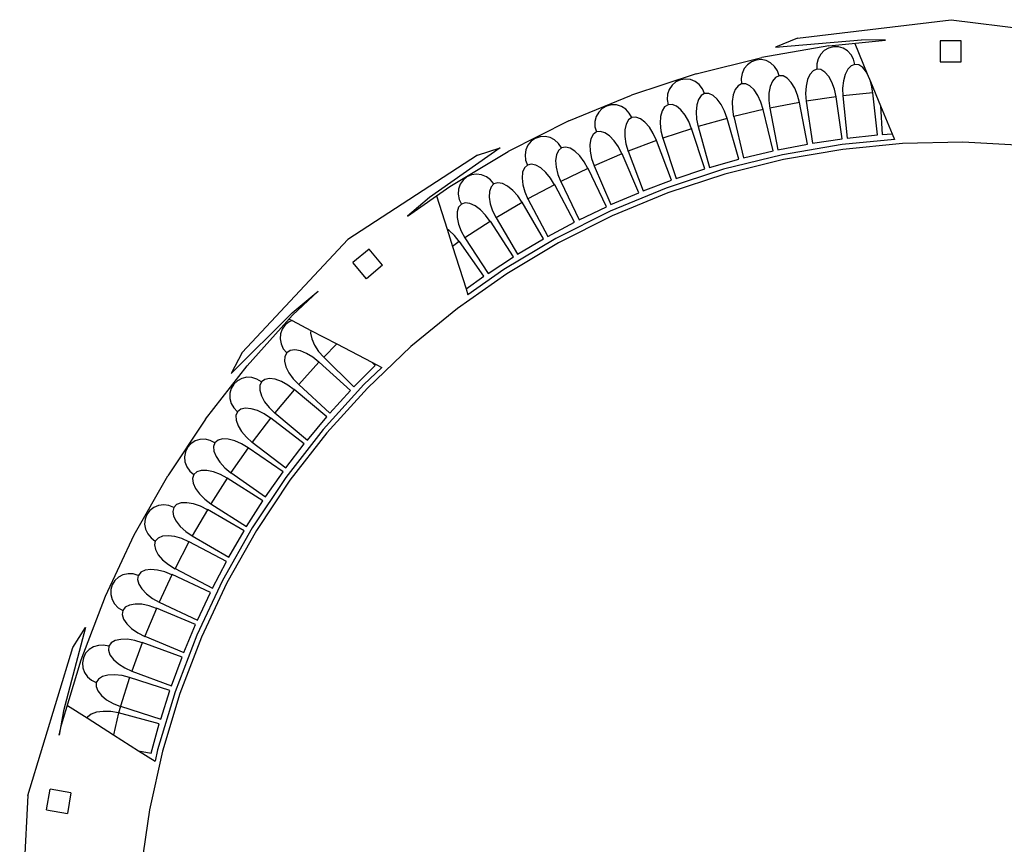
# Model space of a CAD drawing. Extents: x -761 to 761, y -265 to 265.
# Tile 6 of 19: x -565 to -471, y 187 to 265. Entities that reach past the tile are written whole.
import ezdxf

# ---------------------------------------------------------------- set-up
doc = ezdxf.new("R2010")
doc.units = 0
doc.header["$MEASUREMENT"] = 0
doc.layers.get('0').update_dxf_attribs({"linetype": 'CONTINUOUS'})

msp = doc.modelspace()

# ---------------------------------------------------------------- linework, layer by layer
for p, q in [((-490.866, 263.095), (-476.279, 264.853)), ((-476.279, 264.853), (-461.699, 263.038)), ((-490.866, 263.095), (-492.945, 262.25)), ((-492.945, 262.25), (-484.794, 262.933)), ((-487.89, 262.356), (-482.505, 262.921)), ((-482.505, 262.921), (-484.794, 262.933)), ((-475.322, 262.857), (-477.322, 262.857)), ((-477.322, 262.857), (-477.322, 260.857)), ((-475.322, 260.857), (-475.322, 262.857)), ((-487.89, 262.356), (-494.245, 261.266)), ((-488.332, 261.914), (-488.667, 261.564)), ((-487.921, 262.159), (-488.332, 261.914)), ((-487.462, 262.283), (-487.921, 262.159)), ((-486.987, 262.278), (-487.462, 262.283)), ((-486.528, 262.143), (-486.987, 262.278)), ((-486.116, 261.888), (-486.528, 262.143)), ((-485.779, 261.53), (-486.116, 261.888)), ((-485.429, 262.588), (-484.243, 259.717)), ((-500.503, 259.709), (-494.245, 261.266)), ((-494.797, 261.025), (-495.243, 260.862)), ((-494.323, 261.06), (-494.797, 261.025)), ((-493.854, 260.965), (-494.323, 261.06)), ((-493.422, 260.746), (-493.854, 260.965)), ((-488.904, 261.133), (-489.026, 260.651)), ((-488.667, 261.564), (-488.904, 261.133)), ((-485.541, 261.094), (-485.779, 261.53)), ((-485.417, 260.609), (-485.541, 261.094)), ((-495.936, 260.204), (-496.135, 259.755)), ((-495.632, 260.582), (-495.936, 260.204)), ((-495.243, 260.862), (-495.632, 260.582)), ((-493.056, 260.418), (-493.422, 260.746)), ((-492.781, 260.004), (-493.056, 260.418)), ((-492.616, 259.531), (-492.781, 260.004)), ((-489.38, 259.998), (-489.684, 259.662)), ((-489.026, 260.15), (-489.38, 259.998)), ((-489.026, 260.651), (-489.026, 260.15)), ((-488.644, 260.108), (-489.026, 260.15)), ((-488.261, 259.875), (-488.644, 260.108)), ((-486.093, 260.15), (-486.345, 259.664)), ((-485.775, 260.472), (-486.093, 260.15)), ((-485.417, 260.609), (-485.775, 260.472)), ((-485.414, 260.609), (-485.417, 260.609)), ((-485.035, 260.551), (-485.414, 260.609)), ((-484.663, 260.302), (-485.035, 260.551)), ((-484.323, 259.878), (-484.663, 260.302)), ((-477.322, 260.857), (-475.322, 260.857)), ((-500.503, 259.709), (-506.629, 257.695)), ((-501.988, 259.145), (-502.419, 258.945)), ((-501.519, 259.221), (-501.988, 259.145)), ((-501.044, 259.166), (-501.519, 259.221)), ((-500.595, 258.985), (-501.044, 259.166)), ((-496.135, 259.755), (-496.215, 259.264)), ((-496.215, 259.264), (-496.172, 258.765)), ((-493.25, 259.016), (-493.46, 258.51)), ((-492.961, 259.365), (-493.25, 259.016)), ((-492.616, 259.531), (-492.961, 259.365)), ((-492.613, 259.532), (-492.616, 259.531)), ((-492.23, 259.507), (-492.613, 259.532)), ((-491.838, 259.29), (-492.23, 259.507)), ((-491.463, 258.897), (-491.838, 259.29)), ((-489.915, 259.165), (-490.059, 258.542)), ((-489.684, 259.662), (-489.915, 259.165)), ((-487.904, 259.466), (-488.261, 259.875)), ((-487.596, 258.91), (-487.904, 259.466)), ((-486.516, 259.047), (-486.593, 258.341)), ((-486.345, 259.664), (-486.516, 259.047)), ((-484.243, 259.717), (-484.323, 259.878)), ((-484.243, 259.717), (-483.935, 258.973)), ((-503.053, 258.23), (-503.213, 257.766)), ((-502.782, 258.633), (-503.053, 258.23)), ((-502.419, 258.945), (-502.782, 258.633)), ((-500.202, 258.69), (-500.595, 258.985)), ((-499.893, 258.301), (-500.202, 258.69)), ((-499.688, 257.844), (-499.893, 258.301)), ((-496.786, 258.223), (-496.974, 257.708)), ((-496.512, 258.583), (-496.786, 258.223)), ((-496.172, 258.765), (-496.512, 258.583)), ((-495.788, 258.756), (-496.172, 258.765)), ((-495.387, 258.557), (-495.788, 258.756)), ((-494.996, 258.18), (-495.387, 258.557)), ((-494.641, 257.653), (-494.996, 258.18)), ((-493.46, 258.51), (-493.577, 257.881)), ((-491.132, 258.355), (-491.463, 258.897)), ((-490.866, 257.7), (-491.132, 258.355)), ((-490.059, 258.542), (-490.106, 257.834)), ((-487.359, 258.245), (-487.596, 258.91)), ((-487.211, 257.53), (-487.359, 258.245)), ((-486.593, 258.341), (-486.571, 257.595)), ((-483.831, 258.634), (-483.935, 258.973)), ((-483.935, 258.973), (-482.99, 256.684)), ((-483.714, 257.916), (-483.831, 258.634)), ((-512.589, 255.235), (-506.629, 257.695)), ((-503.213, 257.766), (-503.251, 257.27)), ((-503.251, 257.27), (-503.165, 256.777)), ((-500.275, 257.277), (-500.441, 256.754)), ((-500.017, 257.648), (-500.275, 257.277)), ((-499.688, 257.844), (-500.017, 257.648)), ((-499.685, 257.845), (-499.688, 257.844)), ((-499.301, 257.852), (-499.685, 257.845)), ((-498.892, 257.67), (-499.301, 257.852)), ((-498.485, 257.31), (-498.892, 257.67)), ((-498.109, 256.798), (-498.485, 257.31)), ((-496.974, 257.708), (-497.064, 257.074)), ((-494.348, 257.01), (-494.641, 257.653)), ((-493.577, 257.881), (-493.593, 257.171)), ((-493.593, 257.171), (-493.507, 256.43)), ((-490.688, 256.994), (-490.866, 257.7)), ((-490.106, 257.834), (-490.052, 257.089)), ((-487.211, 257.53), (-490.05, 257.105)), ((-487.207, 257.531), (-487.211, 257.53)), ((-487.208, 257.515), (-487.211, 257.53)), ((-486.613, 253.548), (-487.207, 257.531)), ((-483.714, 257.916), (-486.57, 257.613)), ((-486.57, 257.613), (-486.146, 253.608)), ((-483.71, 257.917), (-483.714, 257.916)), ((-483.711, 257.899), (-483.714, 257.916)), ((-483.287, 253.912), (-483.71, 257.917)), ((-509.414, 256.418), (-509.749, 256.076)), ((-509.002, 256.654), (-509.414, 256.418)), ((-508.541, 256.77), (-509.002, 256.654)), ((-508.063, 256.756), (-508.541, 256.77)), ((-507.599, 256.614), (-508.063, 256.756)), ((-507.183, 256.354), (-507.599, 256.614)), ((-506.842, 255.992), (-507.183, 256.354)), ((-503.489, 256.566), (-503.73, 256.184)), ((-503.165, 256.777), (-503.489, 256.566)), ((-502.782, 256.8), (-503.165, 256.777)), ((-502.365, 256.636), (-502.782, 256.8)), ((-501.944, 256.294), (-502.365, 256.636)), ((-501.545, 255.799), (-501.944, 256.294)), ((-500.441, 256.754), (-500.504, 256.117)), ((-497.788, 256.169), (-498.109, 256.798)), ((-497.064, 257.074), (-497.05, 256.365)), ((-497.05, 256.365), (-496.932, 255.628)), ((-494.139, 256.31), (-496.923, 255.646)), ((-494.139, 256.31), (-494.348, 257.01)), ((-494.125, 256.313), (-494.139, 256.31)), ((-494.135, 256.295), (-494.139, 256.31)), ((-493.194, 252.395), (-494.125, 256.313)), ((-490.688, 256.994), (-493.506, 256.448)), ((-493.506, 256.448), (-492.743, 252.494)), ((-490.683, 256.995), (-490.688, 256.994)), ((-490.684, 256.977), (-490.688, 256.994)), ((-489.92, 253.041), (-490.683, 256.995)), ((-490.05, 257.105), (-489.457, 253.122)), ((-482.99, 256.684), (-482.819, 253.952)), ((-482.99, 256.684), (-481.885, 254.011)), ((-509.984, 255.652), (-510.104, 255.175)), ((-509.749, 256.076), (-509.984, 255.652)), ((-506.91, 255.332), (-507.135, 254.939)), ((-506.599, 255.555), (-506.91, 255.332)), ((-506.599, 255.555), (-506.842, 255.992)), ((-506.596, 255.556), (-506.599, 255.555)), ((-506.214, 255.596), (-506.596, 255.556)), ((-505.791, 255.449), (-506.214, 255.596)), ((-505.355, 255.126), (-505.791, 255.449)), ((-503.874, 255.655), (-503.909, 255.016)), ((-503.73, 256.184), (-503.874, 255.655)), ((-501.198, 255.183), (-501.545, 255.799)), ((-500.504, 256.117), (-500.46, 255.409)), ((-500.46, 255.409), (-500.311, 254.678)), ((-497.55, 255.48), (-500.31, 254.696)), ((-497.55, 255.48), (-497.788, 256.169)), ((-497.544, 255.482), (-497.55, 255.48)), ((-497.545, 255.464), (-497.55, 255.48)), ((-496.446, 251.608), (-497.544, 255.482)), ((-496.923, 255.646), (-495.992, 251.728)), ((-512.589, 255.235), (-518.352, 252.34)), ((-510.104, 255.175), (-510.1, 254.678)), ((-510.1, 254.678), (-509.972, 254.194)), ((-507.256, 254.405), (-507.264, 253.764)), ((-507.135, 254.939), (-507.256, 254.405)), ((-504.936, 254.648), (-505.355, 255.126)), ((-504.562, 254.048), (-504.936, 254.648)), ((-503.909, 255.016), (-503.835, 254.31)), ((-500.93, 254.503), (-503.654, 253.601)), ((-500.93, 254.503), (-501.198, 255.183)), ((-500.924, 254.506), (-500.93, 254.503)), ((-500.925, 254.49), (-500.93, 254.503)), ((-499.662, 250.682), (-500.924, 254.506)), ((-500.31, 254.696), (-499.212, 250.821)), ((-515.769, 253.576), (-516.159, 253.305)), ((-515.32, 253.731), (-515.769, 253.576)), ((-514.842, 253.758), (-515.32, 253.731)), ((-514.368, 253.656), (-514.842, 253.758)), ((-513.931, 253.432), (-514.368, 253.656)), ((-513.56, 253.101), (-513.931, 253.432)), ((-510.484, 253.554), (-510.582, 253.015)), ((-510.276, 253.956), (-510.484, 253.554)), ((-509.972, 254.194), (-510.276, 253.956)), ((-509.592, 254.25), (-509.972, 254.194)), ((-509.163, 254.122), (-509.592, 254.25)), ((-508.713, 253.818), (-509.163, 254.122)), ((-508.274, 253.358), (-508.713, 253.818)), ((-507.264, 253.764), (-507.159, 253.063)), ((-504.266, 253.382), (-504.562, 254.048)), ((-503.835, 254.31), (-503.655, 253.586)), ((-503.654, 253.601), (-502.392, 249.777)), ((-489.457, 253.122), (-486.613, 253.548)), ((-481.668, 253.486), (-486.64, 253.007)), ((-486.146, 253.608), (-483.287, 253.912)), ((-482.819, 253.952), (-481.885, 254.011)), ((-481.885, 254.011), (-481.668, 253.486)), ((-519.109, 252.67), (-525.808, 247.967)), ((-521.25, 251.983), (-519.109, 252.67)), ((-516.662, 252.493), (-516.741, 252.008)), ((-516.464, 252.936), (-516.662, 252.493)), ((-516.159, 253.305), (-516.464, 252.936)), ((-513.281, 252.686), (-513.572, 252.437)), ((-513.281, 252.686), (-513.56, 253.101)), ((-513.278, 252.687), (-513.281, 252.686)), ((-512.901, 252.76), (-513.278, 252.687)), ((-512.467, 252.65), (-512.901, 252.76)), ((-512.005, 252.365), (-512.467, 252.65)), ((-510.582, 253.015), (-510.562, 252.375)), ((-507.875, 252.775), (-508.274, 253.358)), ((-507.55, 252.119), (-507.875, 252.775)), ((-507.159, 253.063), (-506.948, 252.347)), ((-504.266, 253.382), (-506.947, 252.364)), ((-504.258, 253.385), (-504.266, 253.382)), ((-504.259, 253.367), (-504.266, 253.382)), ((-502.834, 249.619), (-504.258, 253.385)), ((-492.743, 252.494), (-489.92, 253.041)), ((-486.64, 253.007), (-492.309, 252.035)), ((-486.577, 252.535), (-492.211, 251.569)), ((-480.887, 253.083), (-486.577, 252.535)), ((-475.172, 253.209), (-480.887, 253.083)), ((-469.463, 252.912), (-475.172, 253.209)), ((-521.25, 251.983), (-533.575, 243.984)), ((-523.884, 249.028), (-518.352, 252.34)), ((-516.741, 252.008), (-516.694, 251.513)), ((-513.762, 252.027), (-513.837, 251.484)), ((-513.572, 252.437), (-513.762, 252.027)), ((-511.546, 251.925), (-512.005, 252.365)), ((-511.123, 251.359), (-511.546, 251.925)), ((-510.562, 252.375), (-510.427, 251.679)), ((-510.427, 251.679), (-510.186, 250.972)), ((-507.55, 252.119), (-510.178, 250.991)), ((-507.535, 252.126), (-507.55, 252.119)), ((-507.544, 252.107), (-507.55, 252.119)), ((-505.952, 248.424), (-507.535, 252.126)), ((-506.947, 252.364), (-505.523, 248.598)), ((-499.212, 250.821), (-496.446, 251.608)), ((-492.309, 252.035), (-497.89, 250.647)), ((-492.211, 251.569), (-497.758, 250.19)), ((-495.992, 251.728), (-493.194, 252.395)), ((-516.808, 250.779), (-516.981, 250.361)), ((-516.525, 251.042), (-516.808, 250.779)), ((-516.694, 251.513), (-516.525, 251.042)), ((-516.151, 251.13), (-516.525, 251.042)), ((-515.713, 251.039), (-516.151, 251.13)), ((-515.239, 250.774), (-515.713, 251.039)), ((-514.762, 250.354), (-515.239, 250.774)), ((-513.837, 251.484), (-513.79, 250.845)), ((-513.79, 250.845), (-513.626, 250.155)), ((-510.771, 250.72), (-513.354, 249.477)), ((-510.771, 250.72), (-511.123, 251.359)), ((-510.762, 250.724), (-510.771, 250.72)), ((-510.763, 250.706), (-510.771, 250.72)), ((-509.022, 247.094), (-510.762, 250.724)), ((-510.178, 250.991), (-508.595, 247.29)), ((-497.89, 250.647), (-503.354, 248.851)), ((-502.392, 249.777), (-499.662, 250.682)), ((-522.257, 249.926), (-522.622, 249.622)), ((-521.822, 250.118), (-522.257, 249.926)), ((-521.348, 250.186), (-521.822, 250.118)), ((-520.868, 250.125), (-521.348, 250.186)), ((-520.413, 249.939), (-520.868, 250.125)), ((-520.015, 249.641), (-520.413, 249.939)), ((-516.981, 250.361), (-517.032, 249.815)), ((-517.032, 249.815), (-516.958, 249.179)), ((-514.315, 249.807), (-514.762, 250.354)), ((-513.934, 249.181), (-514.315, 249.807)), ((-513.626, 250.155), (-513.354, 249.46)), ((-497.758, 250.19), (-503.189, 248.404)), ((-527.899, 246.203), (-523.884, 249.028)), ((-523.054, 248.771), (-523.09, 248.28)), ((-522.894, 249.228), (-523.054, 248.771)), ((-522.622, 249.622), (-522.894, 249.228)), ((-519.97, 248.979), (-520.125, 248.554)), ((-519.701, 249.252), (-520.015, 249.641)), ((-519.701, 249.252), (-519.97, 248.979)), ((-519.698, 249.253), (-519.701, 249.252)), ((-519.329, 249.358), (-519.698, 249.253)), ((-518.887, 249.286), (-519.329, 249.358)), ((-518.402, 249.041), (-518.887, 249.286)), ((-517.908, 248.642), (-518.402, 249.041)), ((-516.958, 249.179), (-516.764, 248.497)), ((-513.934, 249.181), (-516.463, 247.829)), ((-513.926, 249.186), (-513.934, 249.181)), ((-513.927, 249.17), (-513.934, 249.181)), ((-512.033, 245.633), (-513.926, 249.186)), ((-513.354, 249.477), (-511.614, 245.847)), ((-503.354, 248.851), (-508.67, 246.656)), ((-505.523, 248.598), (-502.834, 249.619)), ((-525.808, 247.967), (-527.899, 246.203)), ((-525.145, 248.141), (-524.139, 244.952)), ((-523.09, 248.28), (-523.001, 247.791)), ((-523.001, 247.791), (-522.793, 247.336)), ((-520.125, 248.554), (-520.153, 248.006)), ((-520.153, 248.006), (-520.052, 247.374)), ((-517.438, 248.114), (-517.908, 248.642)), ((-517.032, 247.507), (-517.438, 248.114)), ((-516.764, 248.497), (-516.463, 247.814)), ((-516.463, 247.829), (-514.57, 244.276)), ((-508.595, 247.29), (-505.952, 248.424)), ((-503.189, 248.404), (-508.472, 246.223)), ((-523.052, 247.05), (-523.189, 246.619)), ((-522.793, 247.336), (-523.052, 247.05)), ((-522.428, 247.456), (-522.793, 247.336)), ((-521.983, 247.403), (-522.428, 247.456)), ((-521.489, 247.18), (-521.983, 247.403)), ((-520.978, 246.802), (-521.489, 247.18)), ((-520.052, 247.374), (-519.829, 246.701)), ((-517.032, 247.507), (-519.499, 246.049)), ((-517.022, 247.513), (-517.032, 247.507)), ((-517.023, 247.495), (-517.032, 247.507)), ((-514.979, 244.045), (-517.022, 247.513)), ((-511.614, 245.847), (-509.022, 247.094)), ((-523.189, 246.619), (-523.193, 246.071)), ((-523.193, 246.071), (-523.065, 245.444)), ((-520.485, 246.295), (-520.978, 246.802)), ((-520.052, 245.704), (-520.485, 246.295)), ((-519.829, 246.701), (-519.499, 246.031)), ((-519.499, 246.049), (-517.456, 242.58)), ((-508.67, 246.656), (-513.81, 244.074)), ((-508.472, 246.223), (-513.581, 243.657)), ((-523.065, 245.444), (-522.813, 244.78)), ((-520.052, 245.704), (-522.449, 244.145)), ((-520.037, 245.713), (-520.052, 245.704)), ((-520.045, 245.694), (-520.052, 245.704)), ((-517.848, 242.336), (-520.037, 245.713)), ((-514.57, 244.276), (-512.033, 245.633)), ((-523.959, 244.831), (-524.139, 244.952)), ((-524.139, 244.952), (-523.624, 243.322)), ((-523.445, 244.346), (-523.959, 244.831)), ((-522.989, 243.775), (-523.445, 244.346)), ((-522.813, 244.78), (-522.455, 244.125)), ((-522.449, 244.145), (-520.26, 240.767)), ((-513.81, 244.074), (-518.745, 241.12)), ((-517.456, 242.58), (-514.979, 244.045)), ((-543.603, 233.246), (-533.575, 243.984)), ((-522.989, 243.775), (-523.624, 243.322)), ((-523.624, 243.322), (-522.35, 239.287)), ((-522.979, 243.782), (-522.989, 243.775)), ((-522.98, 243.764), (-522.989, 243.775)), ((-520.648, 240.501), (-522.979, 243.782)), ((-513.581, 243.657), (-518.485, 240.721)), ((-531.557, 243.073), (-533.087, 241.785)), ((-530.269, 241.542), (-531.557, 243.073)), ((-520.26, 240.767), (-517.848, 242.336)), ((-531.799, 240.255), (-533.087, 241.785)), ((-530.269, 241.542), (-531.799, 240.255)), ((-518.485, 240.721), (-523.16, 237.431)), ((-522.35, 239.287), (-520.648, 240.501)), ((-518.745, 241.12), (-522.169, 238.711)), ((-538.853, 237.032), (-536.404, 239.071)), ((-538.811, 236.779), (-536.404, 239.071)), ((-522.35, 239.287), (-522.169, 238.711)), ((-544.653, 231.258), (-538.853, 237.032)), ((-543.139, 231.998), (-538.811, 236.779)), ((-523.16, 237.431), (-527.578, 233.805)), ((-539.518, 235.862), (-539.795, 235.476)), ((-539.147, 236.159), (-539.518, 235.862)), ((-538.859, 236.28), (-539.147, 236.159)), ((-539.133, 236.423), (-538.859, 236.28)), ((-538.859, 236.28), (-537.082, 235.351)), ((-539.958, 235.026), (-539.996, 234.543)), ((-539.795, 235.476), (-539.958, 235.026)), ((-537.082, 235.351), (-537.108, 235.076)), ((-537.108, 235.076), (-536.996, 234.54)), ((-537.082, 235.351), (-534.622, 234.066)), ((-539.996, 234.543), (-539.907, 234.059)), ((-539.907, 234.059), (-539.697, 233.608)), ((-536.996, 234.54), (-536.738, 233.954)), ((-536.738, 233.954), (-536.351, 233.359)), ((-534.622, 234.066), (-535.863, 232.812)), ((-534.622, 234.066), (-531.287, 232.324)), ((-527.578, 233.805), (-531.717, 229.862)), ((-543.603, 233.246), (-544.653, 231.258)), ((-539.697, 233.608), (-539.379, 233.221)), ((-539.558, 232.879), (-539.58, 232.427)), ((-539.379, 233.221), (-539.558, 232.879)), ((-539.057, 233.43), (-539.379, 233.221)), ((-538.614, 233.492), (-539.057, 233.43)), ((-538.078, 233.401), (-538.614, 233.492)), ((-537.488, 233.165), (-538.078, 233.401)), ((-536.883, 232.8), (-537.488, 233.165)), ((-536.351, 233.359), (-535.862, 232.795)), ((-547.102, 226.912), (-543.139, 231.998)), ((-539.58, 232.427), (-539.445, 231.896)), ((-539.445, 231.896), (-539.162, 231.322)), ((-536.312, 232.336), (-538.239, 230.214)), ((-536.312, 232.336), (-536.883, 232.8)), ((-536.304, 232.344), (-536.312, 232.336)), ((-536.304, 232.33), (-536.312, 232.336)), ((-533.331, 229.634), (-536.304, 232.344)), ((-535.863, 232.812), (-533.008, 229.976)), ((-533.008, 229.976), (-530.984, 232.022)), ((-530.984, 232.022), (-531.287, 232.324)), ((-531.287, 232.324), (-530.342, 231.83)), ((-539.162, 231.322), (-538.75, 230.744)), ((-530.342, 231.83), (-532.058, 230.195)), ((-544.407, 230.244), (-544.65, 229.835)), ((-544.062, 230.571), (-544.407, 230.244)), ((-543.639, 230.794), (-544.062, 230.571)), ((-543.166, 230.898), (-543.639, 230.794)), ((-542.675, 230.875), (-543.166, 230.898)), ((-542.2, 230.728), (-542.675, 230.875)), ((-541.774, 230.467), (-542.2, 230.728)), ((-541.935, 230.12), (-541.938, 229.667)), ((-541.774, 230.467), (-541.935, 230.12)), ((-541.772, 230.469), (-541.774, 230.467)), ((-541.459, 230.691), (-541.772, 230.469)), ((-541.018, 230.772), (-541.459, 230.691)), ((-540.479, 230.704), (-541.018, 230.772)), ((-539.88, 230.494), (-540.479, 230.704)), ((-539.26, 230.155), (-539.88, 230.494)), ((-538.67, 229.716), (-539.26, 230.155)), ((-538.75, 230.744), (-538.238, 230.201)), ((-538.239, 230.214), (-535.266, 227.503)), ((-532.058, 230.195), (-535.918, 225.931)), ((-544.65, 229.835), (-544.774, 229.373)), ((-544.774, 229.373), (-544.77, 228.888)), ((-541.938, 229.667), (-541.781, 229.142)), ((-541.781, 229.142), (-541.474, 228.58)), ((-538.67, 229.716), (-540.503, 227.516)), ((-538.66, 229.728), (-538.67, 229.716)), ((-538.661, 229.71), (-538.67, 229.716)), ((-535.574, 227.147), (-538.66, 229.728)), ((-531.717, 229.862), (-535.553, 225.625)), ((-535.266, 227.503), (-533.331, 229.634)), ((-544.77, 228.888), (-544.64, 228.414)), ((-544.64, 228.414), (-544.392, 227.983)), ((-541.474, 228.58), (-541.038, 228.021)), ((-544.392, 227.983), (-544.043, 227.624)), ((-544.043, 227.624), (-544.192, 227.268)), ((-544.192, 227.268), (-544.175, 226.816)), ((-543.74, 227.86), (-544.043, 227.624)), ((-543.303, 227.959), (-543.74, 227.86)), ((-542.762, 227.915), (-543.303, 227.959)), ((-542.154, 227.73), (-542.762, 227.915)), ((-541.52, 227.418), (-542.154, 227.73)), ((-540.91, 227.004), (-541.52, 227.418)), ((-541.038, 228.021), (-540.502, 227.501)), ((-540.503, 227.516), (-537.417, 224.936)), ((-547.102, 226.912), (-550.678, 221.546)), ((-544.175, 226.816), (-543.996, 226.298)), ((-543.996, 226.298), (-543.665, 225.75)), ((-540.91, 227.004), (-542.645, 224.731)), ((-540.898, 227.02), (-540.91, 227.004)), ((-540.903, 226.999), (-540.91, 227.004)), ((-537.705, 224.573), (-540.898, 227.02)), ((-537.417, 224.936), (-535.574, 227.147)), ((-543.665, 225.75), (-543.205, 225.21)), ((-535.918, 225.931), (-539.453, 221.394)), ((-535.553, 225.625), (-539.066, 221.116)), ((-548.478, 224.59), (-548.794, 224.235)), ((-548.075, 224.849), (-548.478, 224.59)), ((-547.613, 224.993), (-548.075, 224.849)), ((-547.122, 225.012), (-547.613, 224.993)), ((-546.636, 224.906), (-547.122, 225.012)), ((-546.189, 224.682), (-546.636, 224.906)), ((-546.189, 224.682), (-546.32, 224.322)), ((-546.187, 224.684), (-546.189, 224.682)), ((-545.894, 224.932), (-546.187, 224.684)), ((-545.462, 225.05), (-545.894, 224.932)), ((-544.92, 225.029), (-545.462, 225.05)), ((-544.304, 224.87), (-544.92, 225.029)), ((-543.657, 224.585), (-544.304, 224.87)), ((-543.032, 224.198), (-543.657, 224.585)), ((-543.205, 225.21), (-542.648, 224.713)), ((-542.645, 224.731), (-539.451, 222.285)), ((-539.451, 222.285), (-537.705, 224.573)), ((-549.001, 223.807), (-549.085, 223.336)), ((-548.794, 224.235), (-549.001, 223.807)), ((-546.32, 224.322), (-546.285, 223.871)), ((-546.285, 223.871), (-546.083, 223.361)), ((-543.032, 224.198), (-544.67, 221.85)), ((-543.023, 224.211), (-543.032, 224.198)), ((-543.024, 224.193), (-543.032, 224.198)), ((-539.728, 221.904), (-543.023, 224.211)), ((-549.085, 223.336), (-549.04, 222.853)), ((-549.04, 222.853), (-548.87, 222.392)), ((-546.083, 223.361), (-545.729, 222.828)), ((-545.729, 222.828), (-545.247, 222.307)), ((-548.87, 222.392), (-548.586, 221.984)), ((-548.586, 221.984), (-548.208, 221.656)), ((-548.208, 221.656), (-548.325, 221.289)), ((-547.926, 221.917), (-548.208, 221.656)), ((-547.499, 222.053), (-547.926, 221.917)), ((-546.956, 222.055), (-547.499, 222.053)), ((-546.334, 221.923), (-546.956, 222.055)), ((-545.676, 221.666), (-546.334, 221.923)), ((-545.032, 221.305), (-545.676, 221.666)), ((-545.247, 222.307), (-544.669, 221.835)), ((-544.67, 221.85), (-541.375, 219.543)), ((-541.375, 219.543), (-539.728, 221.904)), ((-553.848, 215.931), (-550.678, 221.546)), ((-548.325, 221.289), (-548.271, 220.839)), ((-548.271, 220.839), (-548.047, 220.339)), ((-545.032, 221.305), (-546.571, 218.885)), ((-545.026, 221.315), (-545.032, 221.305)), ((-545.026, 221.301), (-545.032, 221.305)), ((-541.635, 219.15), (-545.026, 221.315)), ((-539.453, 221.394), (-542.642, 216.609)), ((-539.066, 221.116), (-542.237, 216.359)), ((-548.047, 220.339), (-547.671, 219.821)), ((-547.671, 219.821), (-547.166, 219.322)), ((-549.828, 218.808), (-550.098, 218.535)), ((-549.407, 218.962), (-549.828, 218.808)), ((-548.865, 218.987), (-549.407, 218.962)), ((-548.238, 218.882), (-548.865, 218.987)), ((-547.569, 218.653), (-548.238, 218.882)), ((-547.166, 219.322), (-546.569, 218.875)), ((-546.571, 218.885), (-543.181, 216.721)), ((-543.181, 216.721), (-541.635, 219.15)), ((-552.657, 217.865), (-552.826, 217.422)), ((-552.373, 218.246), (-552.657, 217.865)), ((-551.993, 218.538), (-552.373, 218.246)), ((-551.545, 218.721), (-551.993, 218.538)), ((-551.057, 218.782), (-551.545, 218.721)), ((-550.564, 218.718), (-551.057, 218.782)), ((-550.1, 218.533), (-550.564, 218.718)), ((-550.1, 218.533), (-550.2, 218.163)), ((-550.2, 218.163), (-550.126, 217.717)), ((-550.098, 218.535), (-550.1, 218.533)), ((-546.911, 218.32), (-548.343, 215.841)), ((-546.911, 218.32), (-547.569, 218.653)), ((-546.903, 218.335), (-546.911, 218.32)), ((-546.904, 218.316), (-546.911, 218.32)), ((-543.424, 216.318), (-546.903, 218.335)), ((-552.826, 217.422), (-552.87, 216.945)), ((-552.87, 216.945), (-552.784, 216.468)), ((-550.126, 217.717), (-549.882, 217.226)), ((-549.882, 217.226), (-549.483, 216.725)), ((-552.784, 216.468), (-552.576, 216.022)), ((-552.576, 216.022), (-552.258, 215.64)), ((-549.483, 216.725), (-548.958, 216.247)), ((-548.958, 216.247), (-548.342, 215.826)), ((-542.642, 216.609), (-545.47, 211.601)), ((-542.237, 216.359), (-545.047, 211.382)), ((-544.864, 213.824), (-543.424, 216.318)), ((-556.595, 210.097), (-553.848, 215.931)), ((-552.258, 215.64), (-551.853, 215.346)), ((-551.853, 215.346), (-551.938, 214.97)), ((-551.594, 215.63), (-551.853, 215.346)), ((-551.18, 215.802), (-551.594, 215.63)), ((-550.64, 215.85), (-551.18, 215.802)), ((-550.009, 215.772), (-550.64, 215.85)), ((-549.331, 215.572), (-550.009, 215.772)), ((-548.657, 215.266), (-549.98, 212.731)), ((-548.657, 215.266), (-549.331, 215.572)), ((-548.648, 215.284), (-548.657, 215.266)), ((-548.652, 215.264), (-548.657, 215.266)), ((-545.086, 213.418), (-548.648, 215.284)), ((-548.343, 215.841), (-544.864, 213.824)), ((-551.938, 214.97), (-551.845, 214.527)), ((-551.845, 214.527), (-551.58, 214.047)), ((-551.58, 214.047), (-551.161, 213.564)), ((-551.161, 213.564), (-550.616, 213.109)), ((-546.418, 210.865), (-545.086, 213.418)), ((-553.22, 212.377), (-553.466, 212.082)), ((-552.814, 212.566), (-553.22, 212.377)), ((-552.276, 212.637), (-552.814, 212.566)), ((-551.642, 212.586), (-552.276, 212.637)), ((-550.957, 212.415), (-551.642, 212.586)), ((-550.272, 212.139), (-550.957, 212.415)), ((-550.616, 213.109), (-549.982, 212.714)), ((-549.98, 212.731), (-546.418, 210.865)), ((-555.708, 211.6), (-555.959, 211.197)), ((-555.355, 211.923), (-555.708, 211.6)), ((-554.924, 212.144), (-555.355, 211.923)), ((-554.443, 212.246), (-554.924, 212.144)), ((-553.947, 212.224), (-554.443, 212.246)), ((-553.468, 212.079), (-553.947, 212.224)), ((-553.468, 212.079), (-553.536, 211.703)), ((-553.536, 211.703), (-553.424, 211.264)), ((-553.466, 212.082), (-553.468, 212.079)), ((-550.272, 212.139), (-551.487, 209.547)), ((-550.264, 212.154), (-550.272, 212.139)), ((-550.265, 212.136), (-550.272, 212.139)), ((-546.626, 210.443), (-550.264, 212.154)), ((-545.47, 211.601), (-547.92, 206.398)), ((-545.047, 211.382), (-547.482, 206.211)), ((-556.09, 210.74), (-556.092, 210.261)), ((-555.959, 211.197), (-556.09, 210.74)), ((-553.424, 211.264), (-553.139, 210.796)), ((-553.139, 210.796), (-552.699, 210.331)), ((-547.848, 207.835), (-546.626, 210.443)), ((-558.904, 204.076), (-556.595, 210.097)), ((-556.092, 210.261), (-555.967, 209.793)), ((-555.967, 209.793), (-555.721, 209.367)), ((-552.699, 210.331), (-552.136, 209.9)), ((-552.136, 209.9), (-551.486, 209.533)), ((-551.487, 209.547), (-547.848, 207.835)), ((-555.721, 209.367), (-555.371, 209.013)), ((-555.371, 209.013), (-554.943, 208.755)), ((-554.943, 208.755), (-554.996, 208.373)), ((-554.709, 209.059), (-554.943, 208.755)), ((-554.312, 209.266), (-554.709, 209.059)), ((-553.777, 209.36), (-554.312, 209.266)), ((-553.142, 209.336), (-553.777, 209.36)), ((-552.449, 209.195), (-553.142, 209.336)), ((-551.751, 208.947), (-552.856, 206.301)), ((-551.751, 208.947), (-552.449, 209.195)), ((-551.746, 208.958), (-551.751, 208.947)), ((-551.747, 208.946), (-551.751, 208.947)), ((-548.038, 207.404), (-551.746, 208.958)), ((-554.996, 208.373), (-554.866, 207.939)), ((-554.866, 207.939), (-554.56, 207.484)), ((-558.48, 207.136), (-560.582, 199.226)), ((-559.677, 205.233), (-558.48, 207.136)), ((-554.56, 207.484), (-554.101, 207.038)), ((-554.101, 207.038), (-553.52, 206.631)), ((-549.148, 204.746), (-548.038, 207.404)), ((-555.667, 205.894), (-556.055, 205.671)), ((-555.137, 206.011), (-555.667, 205.894)), ((-554.501, 206.014), (-555.137, 206.011)), ((-553.803, 205.902), (-554.501, 206.014)), ((-553.096, 205.685), (-553.803, 205.902)), ((-553.52, 206.631), (-552.855, 206.292)), ((-552.856, 206.301), (-549.148, 204.746)), ((-547.92, 206.398), (-549.979, 201.028)), ((-547.482, 206.211), (-549.528, 200.874)), ((-563.965, 191.18), (-559.677, 205.233)), ((-558.144, 205.037), (-558.468, 204.685)), ((-557.733, 205.293), (-558.144, 205.037)), ((-557.263, 205.437), (-557.733, 205.293)), ((-556.766, 205.457), (-557.263, 205.437)), ((-556.277, 205.353), (-556.766, 205.457)), ((-556.277, 205.353), (-556.313, 204.972)), ((-556.313, 204.972), (-556.164, 204.545)), ((-556.275, 205.356), (-556.277, 205.353)), ((-556.055, 205.671), (-556.275, 205.356)), ((-553.096, 205.685), (-554.085, 202.999)), ((-553.09, 205.702), (-553.096, 205.685)), ((-553.091, 205.684), (-553.096, 205.685)), ((-549.319, 204.308), (-553.09, 205.702)), ((-560.761, 197.902), (-558.904, 204.076)), ((-558.683, 204.261), (-558.775, 203.795)), ((-558.468, 204.685), (-558.683, 204.261)), ((-556.164, 204.545), (-555.84, 204.103)), ((-555.84, 204.103), (-555.362, 203.677)), ((-550.314, 201.605), (-549.319, 204.308)), ((-558.775, 203.795), (-558.737, 203.318)), ((-558.737, 203.318), (-558.571, 202.862)), ((-555.362, 203.677), (-554.763, 203.296)), ((-554.763, 203.296), (-554.085, 202.985)), ((-554.085, 202.999), (-550.314, 201.605)), ((-558.571, 202.862), (-558.29, 202.459)), ((-558.29, 202.459), (-557.912, 202.136)), ((-557.912, 202.136), (-557.462, 201.915)), ((-557.256, 202.239), (-557.462, 201.915)), ((-556.877, 202.478), (-557.256, 202.239)), ((-556.353, 202.618), (-556.877, 202.478)), ((-555.718, 202.648), (-556.353, 202.618)), ((-555.016, 202.566), (-555.718, 202.648)), ((-554.297, 202.379), (-555.17, 199.655)), ((-554.297, 202.379), (-555.016, 202.566)), ((-554.291, 202.398), (-554.297, 202.379)), ((-554.295, 202.379), (-554.297, 202.379)), ((-550.463, 201.167), (-554.291, 202.398)), ((-557.462, 201.915), (-557.483, 201.53)), ((-557.483, 201.53), (-557.316, 201.109)), ((-557.316, 201.109), (-556.973, 200.681)), ((-551.343, 198.424), (-550.463, 201.167)), ((-556.973, 200.681), (-556.478, 200.276)), ((-556.478, 200.276), (-555.863, 199.921)), ((-549.979, 201.028), (-551.635, 195.52)), ((-549.528, 200.874), (-551.174, 195.4)), ((-560.582, 199.226), (-560.984, 196.896)), ((-560.207, 199.743), (-558.335, 198.55)), ((-556.794, 199.169), (-557.424, 199.086)), ((-556.088, 199.147), (-556.794, 199.169)), ((-555.863, 199.921), (-555.172, 199.64)), ((-555.172, 199.64), (-555.348, 199.038)), ((-555.17, 199.655), (-551.343, 198.424)), ((-558.292, 198.631), (-558.335, 198.55)), ((-558.335, 198.55), (-555.83, 196.955)), ((-557.935, 198.902), (-558.292, 198.631)), ((-557.424, 199.086), (-557.935, 198.902)), ((-555.356, 199.021), (-556.088, 199.147)), ((-555.356, 199.021), (-555.83, 196.955)), ((-555.352, 199.039), (-555.356, 199.021)), ((-555.353, 199.021), (-555.356, 199.021)), ((-555.348, 199.038), (-555.353, 199.021)), ((-555.348, 199.038), (-555.352, 199.039)), ((-551.476, 197.972), (-555.348, 199.038)), ((-560.984, 196.896), (-560.761, 197.902)), ((-552.237, 195.194), (-551.476, 197.972)), ((-555.83, 196.955), (-553.442, 195.434)), ((-553.442, 195.434), (-552.237, 195.194)), ((-553.442, 195.434), (-551.876, 194.436)), ((-551.635, 195.52), (-551.876, 194.436)), ((-551.174, 195.4), (-552.412, 189.82)), ((-562.177, 189.81), (-561.834, 191.78)), ((-559.863, 191.437), (-561.834, 191.78)), ((-563.965, 191.18), (-564.733, 176.507)), ((-559.863, 191.437), (-560.206, 189.467)), ((-562.177, 189.81), (-560.206, 189.467)), ((-552.412, 189.82), (-553.234, 184.164))]:
    msp.add_line(p, q)

doc.saveas('drawing.dxf')
